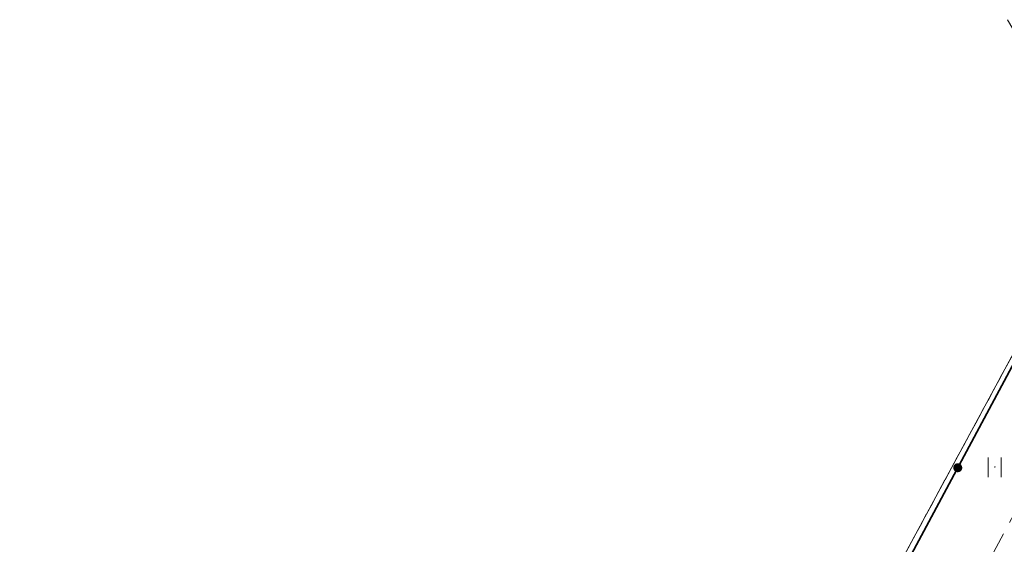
# Model space of a CAD drawing. Extents: x 6420891 to 6421372, y 5789686 to 5790696.
# Tile 6 of 48: x 6420917 to 6420955, y 5789808 to 5789828. Entities that reach past the tile are written whole.
import ezdxf

# ---------------------------------------------------------------- set-up
doc = ezdxf.new("R2010")
doc.units = 0
doc.linetypes.add('PRZER1-1', pattern=[2, 1, -1])
doc.linetypes.add('PRZER2-1', pattern=[3, 2, -1])
doc.layers.get('0').update_dxf_attribs({"linetype": 'CONTINUOUS', "lineweight": 13})
for name, color, linetype, lineweight in [('GESDZI', 7, 'CONTINUOUS', 18), ('GSLKOC', 7, 'PRZER2-1', 18), ('GSLKOG', 7, 'CONTINUOUS', 35), ('GSSUTR', 7, 'PRZER2-1', 18)]:
    doc.layers.add(name, color=color, linetype=linetype, lineweight=lineweight)
doc.layers.add('GESUZY', color=7, linetype='PRZER1-1', lineweight=18, true_color=0x008000)

# ---------------------------------------------------------------- blocks, each defined once
blk = doc.blocks.new('SPTRW')
at = {"color": 0}
for points in [[(-0.51332, 0.7233), (-0.51332, -0.7767)], [(0.48668, -0.7767), (0.48668, 0.7233)]]:
    blk.add_lwpolyline(points, dxfattribs=at)
blk = doc.blocks.new('KOLO')
blk.add_hatch(color=0).paths.add_polyline_path([(-0.5, 0), (-0.482963, -0.12941), (-0.433013, -0.25), (-0.353553, -0.353553), (-0.25, -0.433013), (-0.12941, -0.482963), (0, -0.5), (0.12941, -0.482963), (0.25, -0.433013), (0.353553, -0.353553), (0.433013, -0.25), (0.482963, -0.12941), (0.5, 0), (0.482963, 0.12941), (0.433013, 0.25), (0.353553, 0.353553), (0.25, 0.433013), (0.12941, 0.482963), (0, 0.5), (-0.12941, 0.482963), (-0.25, 0.433013), (-0.353553, 0.353553), (-0.433013, 0.25), (-0.482963, 0.12941)])

msp = doc.modelspace()

# ---------------------------------------------------------------- linework, layer by layer
at = {"layer": 'GESDZI', "linetype": 'Continuous', "lineweight": 18, "elevation": 10.3}
msp.add_lwpolyline([(6420954.971, 5789827.872), (6420958.743, 5789821.505), (6420942.562, 5789791.607), (6420935.717, 5789787.365), (6420922.761, 5789794.281)], dxfattribs=at)
msp.add_lwpolyline([(6420936.45, 5789771.586), (6420922.761, 5789794.281), (6420935.717, 5789787.365), (6420942.562, 5789791.607), (6420958.743, 5789821.505), (6420961.435, 5789816.962)], close=True, dxfattribs=at)
at = {"layer": 'GESUZY', "linetype": 'PRZER1-1', "lineweight": 18, "ltscale": 0.5, "elevation": 10.18}
msp.add_lwpolyline([(6420958.743, 5789821.505), (6420942.562, 5789791.607), (6420935.717, 5789787.365), (6420922.761, 5789794.281), (6420916.752, 5789804.245)], dxfattribs=at)
msp.add_lwpolyline([(6420936.45, 5789771.586), (6420922.761, 5789794.281), (6420935.717, 5789787.365), (6420942.562, 5789791.607), (6420958.743, 5789821.505), (6420961.435, 5789816.962)], close=True, dxfattribs=at)
at = {"layer": 'GSLKOC', "linetype": 'PRZER2-1', "lineweight": 18, "ltscale": 0.5, "elevation": 10.18}
msp.add_lwpolyline([(6420947.17, 5789799.57), (6420948.89, 5789799.08), (6420950.79, 5789800.5), (6420956.16, 5789810.47), (6420960.14, 5789819.85), (6420958.93, 5789821.52)], dxfattribs=at)
at = {"layer": 'GSLKOG', "linetype": 'Continuous', "lineweight": 35, "elevation": 10.18}
msp.add_lwpolyline([(6420947.17, 5789799.57), (6420958.93, 5789821.52)], dxfattribs=at)
at = {"layer": 'GSSUTR', "linetype": 'PRZER2-1', "lineweight": 18, "ltscale": 0.5, "elevation": 10.06}
msp.add_lwpolyline([(6420954.488, 5789810.583), (6420954.478, 5789810.563), (6420954.498, 5789810.563)], close=True, dxfattribs=at)

# ---------------------------------------------------------------- block references
at = {"layer": 'GSLKOG', "lineweight": 35, "xscale": 0.35, "yscale": 0.35}
msp.add_blockref('KOLO', (6420953.05, 5789810.545, 10.18), dxfattribs=at)
at = {"layer": 'GSSUTR', "lineweight": 18, "xscale": 0.5, "yscale": 0.5}
msp.add_blockref('SPTRW', (6420954.488, 5789810.573, 10.06), dxfattribs=at)

doc.saveas('drawing.dxf')
